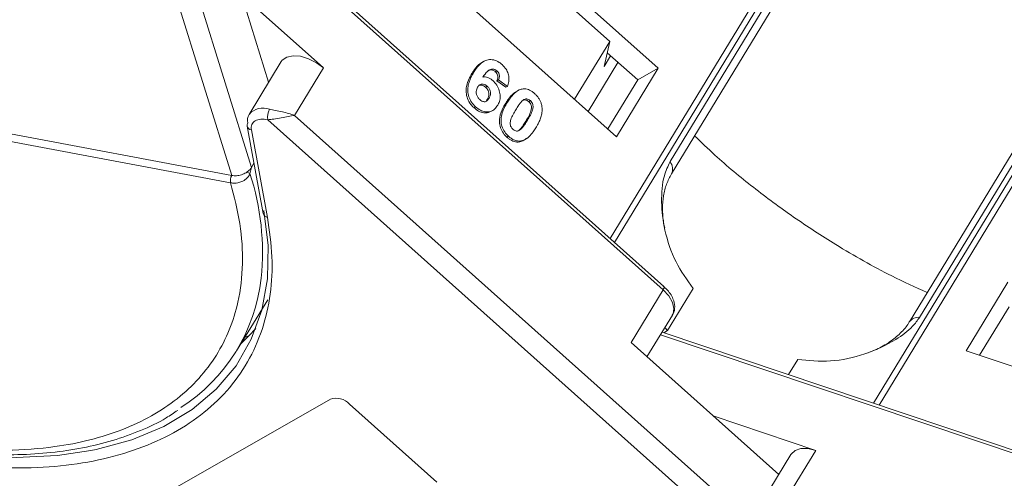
# Model space of a CAD drawing. Header units: millimetres. Extents: x 2145 to 3607, y 659 to 1692.
# Tile 38 of 85: x 2972 to 3029, y 1473 to 1499. Entities that reach past the tile are written whole.
import ezdxf

# ---------------------------------------------------------------- set-up
doc = ezdxf.new("R2010")
doc.units = ezdxf.units.MM

msp = doc.modelspace()

# ---------------------------------------------------------------- linework, layer by layer
at = {"color": 7, "linetype": 'Continuous', "lineweight": 15}
for p, q in [((3028.246, 1522.555), (3006.354, 1486.577)), ((3006.612, 1486.347), (3028.492, 1522.305)), ((2975.029, 1520.137), (2984.317, 1490.246)), ((2985.464, 1490.715), (2976.389, 1519.92)), ((3025.161, 1516.219), (3009.848, 1491.053)), ((3009.928, 1490.34), (3025.241, 1515.506)), ((3043.567, 1512.923), (3021.701, 1476.987)), ((3022.02, 1476.88), (3043.9, 1512.836)), ((3039.098, 1506.892), (3023.785, 1481.726)), ((3024.384, 1481.985), (3039.697, 1507.151)), ((2984.215, 1506.105), (3009.441, 1483.583)), ((3009.494, 1483.774), (2984.309, 1506.259)), ((3009.162, 1496.494), (2998.987, 1505.578)), ((2983.443, 1505.39), (2986.462, 1495.676)), ((3000.929, 1502.875), (3006.334, 1498.05)), ((2996.56, 1501.588), (3006.734, 1492.504)), ((2989.656, 1496.511), (2984.877, 1500.778)), ((2984.252, 1489.817), (2933.967, 1499.244)), ((2934.031, 1499.674), (2984.316, 1490.247)), ((3004.289, 1494.688), (3006.334, 1498.05)), ((3006.334, 1498.05), (3006.001, 1496.589)), ((3006.001, 1496.589), (3006.383, 1497.217)), ((3007.962, 1495.808), (3006.185, 1497.394)), ((2987.192, 1496.877), (2985.325, 1493.808)), ((2987.975, 1493.749), (2989.656, 1496.511)), ((2998.982, 1496.887), (2998.886, 1496.832)), ((2999.758, 1496.347), (2999.662, 1496.292)), ((3006.815, 1496.831), (3005.081, 1493.981)), ((3006.734, 1492.504), (3009.162, 1496.494)), ((3009.162, 1496.494), (3007.962, 1495.808)), ((2998.307, 1496.189), (2998.403, 1496.243)), ((2999.857, 1495.822), (2999.761, 1495.767)), ((3000.378, 1495.437), (2999.857, 1495.822)), ((3006.227, 1492.957), (3007.962, 1495.808)), ((2999.194, 1495.442), (2999.098, 1495.387)), ((2999.761, 1495.767), (3000.282, 1495.382)), ((3000.378, 1495.437), (3000.282, 1495.382)), ((2999.303, 1494.746), (2999.207, 1494.691)), ((3000.845, 1495.096), (3000.749, 1495.041)), ((2998.52, 1494.247), (2998.424, 1494.192)), ((3000.276, 1494.463), (3000.372, 1494.518)), ((3001.709, 1494.606), (3001.613, 1494.551)), ((2986.411, 1493.495), (3017.384, 1465.843)), ((3016.45, 1468.327), (2987.975, 1493.749)), ((2999.429, 1493.984), (2999.525, 1494.039)), ((2985.212, 1493.124), (2986.154, 1488.033)), ((3001.128, 1492.921), (3001.032, 1492.866)), ((3001.543, 1493.465), (3001.447, 1493.41)), ((2985.458, 1492.897), (2986.399, 1487.806)), ((3000.445, 1492.528), (3000.349, 1492.473)), ((3001.462, 1492.393), (3001.558, 1492.447)), ((3001.176, 1492.26), (3001.08, 1492.205)), ((2985.464, 1490.715), (2985.378, 1490.357)), ((2985.612, 1490.958), (2985.464, 1490.715)), ((2984.254, 1489.817), (2984.252, 1489.817)), ((3029.524, 1484.029), (3027.097, 1480.039)), ((3009.441, 1483.583), (3007.574, 1480.514)), ((3011.197, 1483.676), (3009.703, 1481.221)), ((2984.6, 1480.035), (2986.412, 1483.012)), ((3029.595, 1482.601), (3027.877, 1479.777)), ((3008.503, 1479.684), (3009.985, 1482.119)), ((2984.877, 1480.49), (2985.32, 1480.912)), ((2985.091, 1480.842), (2985.32, 1480.912)), ((2985.32, 1480.912), (2985.715, 1481.333)), ((3009.287, 1480.973), (3042.643, 1469.769)), ((3042.797, 1469.901), (3009.38, 1481.125)), ((3009.703, 1481.221), (3009.478, 1481.092)), ((3009.549, 1481.403), (3009.703, 1481.221)), ((3007.574, 1480.514), (3016.176, 1472.834)), ((3027.097, 1480.039), (3039.837, 1475.76)), ((3016.746, 1478.651), (3017.284, 1479.536)), ((2976.617, 1469.544), (2990.06, 1477.229)), ((2991.176, 1476.936), (2996.263, 1472.394)), ((3018.338, 1474.237), (3012.353, 1476.247)), ((3016.892, 1474.009), (3015.024, 1470.94)), ((3016.658, 1471.475), (3018.338, 1474.237))]:
    msp.add_line(p, q, dxfattribs=at)
at = {"color": 7, "linetype": 'Continuous', "lineweight": 15, "flags": 128}
for points in [[(2987.192, 1496.877), (2987.261, 1496.968), (2987.524, 1497.145), (2987.888, 1497.221), (2988.322, 1497.188), (2988.788, 1497.049), (2989.245, 1496.817), (2989.656, 1496.511)], [(2986.192, 1488.217), (2986.434, 1486.176), (2986.391, 1484.231), (2986.062, 1482.402), (2985.451, 1480.71), (2984.565, 1479.171), (2983.412, 1477.802), (2982.005, 1476.618), (2980.359, 1475.631), (2978.492, 1474.851), (2976.422, 1474.287), (2976.116, 1474.225)], [(3009.441, 1483.583), (3009.473, 1483.64), (3009.495, 1483.69), (3009.505, 1483.73), (3009.503, 1483.76), (3009.494, 1483.774)], [(3009.441, 1483.583), (3009.769, 1483.23), (3009.986, 1482.86), (3010.073, 1482.505), (3010.024, 1482.195), (3009.985, 1482.119)], [(2976.116, 1474.225), (2974.171, 1473.944), (2971.765, 1473.827), (2969.227, 1473.936), (2966.585, 1474.271), (2963.867, 1474.827), (2961.101, 1475.599), (2958.317, 1476.579), (2955.693, 1477.688)], [(3016.892, 1474.009), (3016.902, 1474.026), (3017.128, 1474.233), (3017.463, 1474.341), (3017.878, 1474.343), (3018.338, 1474.237)]]:
    msp.add_lwpolyline(points, dxfattribs=at)
at = {"color": 7, "linetype": 'Continuous', "lineweight": 15}
for centre, radius, start, end in [((2986.133, 1493.112), 1.066, 68.65366, 139.28202), ((2987.298, 1493.65), 0.901, 149.67931, 189.91337), ((2985.923, 1493.462), 0.691, 150.01664, 192.97466), ((2985.469, 1493.166), 0.26, 147.17786, 189.40146), ((2985.509, 1493.199), 0.306, 194.22111, 260.39446), ((3009.298, 1490.631), 0.693, 335.20059, 37.52775), ((2984.826, 1489.951), 0.59, 149.93318, 193.12735), ((2984.831, 1489.951), 0.592, 150.11963, 193.15249), ((2984.972, 1489.718), 0.757, 57.60765, 72.91867), ((2971.441, 1485.793), 14.665, 354.06542, 18.13121), ((2986.451, 1488.109), 0.306, 194.22111, 260.39446), ((2975.779, 1485.401), 10.31, 302.75089, 353.73915), ((3024.308, 1481.34), 0.65, 83.27836, 143.80523), ((2990.383, 1476.188), 1.09, 43.32862, 107.22701)]:
    msp.add_arc(centre, radius, start, end, dxfattribs=at)
for points, knots in [([(2984.252, 1489.817), (2984.456, 1489.02), (2984.869, 1487.402), (2985.001, 1485.072), (2984.763, 1483.011), (2984.215, 1481.243), (2983.455, 1479.753), (2982.439, 1478.405), (2980.75, 1476.827), (2978.601, 1475.619), (2976.081, 1474.818), (2973.845, 1474.388), (2971.24, 1474.198), (2968.289, 1474.322), (2965.256, 1474.752), (2962.13, 1475.477), (2958.896, 1476.513), (2955.843, 1477.763), (2953.047, 1479.137), (2950.533, 1480.561), (2948.088, 1482.14), (2944.963, 1484.435), (2942.122, 1486.952), (2939.667, 1489.595), (2937.885, 1491.799), (2936.257, 1494.21), (2934.867, 1496.776), (2934.264, 1498.43), (2933.967, 1499.244)], [0, 0, 0, 0, 0.038862, 0.078912, 0.1200677, 0.1522272, 0.1843815, 0.2172151, 0.2500433, 0.3156185, 0.347778, 0.3799323, 0.4210926, 0.4611415, 0.5, 0.5388632, 0.578912, 0.6200677, 0.6522272, 0.6843815, 0.7172151, 0.7500433, 0.8156185, 0.847778, 0.8799323, 0.9210926, 0.9611404, 1, 1, 1, 1]), ([(2998.403, 1496.243), (2998.454, 1496.324), (2998.61, 1496.565), (2998.875, 1496.855), (2999.242, 1497.009), (2999.575, 1496.998), (2999.862, 1496.872), (3000.014, 1496.746), (3000.07, 1496.701)], [0, 0, 0, 0, 0.1423372, 0.4291269, 0.5899433, 0.7512055, 0.9098946, 1, 1, 1, 1]), ([(2998.89, 1496.823), (2998.87, 1496.814), (2998.67, 1496.728), (2998.493, 1496.476), (2998.345, 1496.247), (2998.307, 1496.189)], [0, 0, 0, 0, 0.075774, 0.763645, 1, 1, 1, 1]), ([(2999.758, 1496.347), (2999.722, 1496.375), (2999.649, 1496.429), (2999.514, 1496.455), (2999.36, 1496.429), (2999.156, 1496.269), (2999.028, 1496.098), (2998.941, 1495.982)], [0, 0, 0, 0, 0.112049, 0.22438, 0.370115, 0.570276, 1, 1, 1, 1]), ([(2999.21, 1496.326), (2999.211, 1496.327), (2999.247, 1496.361), (2999.344, 1496.392), (2999.48, 1496.396), (2999.591, 1496.35), (2999.642, 1496.309), (2999.662, 1496.292)], [0, 0, 0, 0, 0.007515, 0.325815, 0.646173, 0.861137, 1, 1, 1, 1]), ([(2999.857, 1495.822), (2999.878, 1495.876), (2999.911, 1495.962), (2999.908, 1496.102), (2999.871, 1496.212), (2999.814, 1496.293), (2999.774, 1496.332), (2999.758, 1496.347)], [0, 0, 0, 0, 0.33384, 0.524547, 0.716372, 0.891824, 1, 1, 1, 1]), ([(3000.07, 1496.701), (3000.152, 1496.617), (3000.301, 1496.465), (3000.431, 1496.175), (3000.481, 1495.868), (3000.444, 1495.62), (3000.393, 1495.478), (3000.378, 1495.437)], [0, 0, 0, 0, 0.2426908, 0.4390024, 0.635006, 0.8950587, 1, 1, 1, 1]), ([(2998.307, 1496.189), (2998.259, 1496.105), (2998.114, 1495.854), (2997.966, 1495.463), (2997.964, 1494.998), (2998.074, 1494.63), (2998.249, 1494.358), (2998.381, 1494.233), (2998.424, 1494.192)], [0, 0, 0, 0, 0.1472478, 0.443999, 0.6050059, 0.7662416, 0.9237063, 1, 1, 1, 1]), ([(2998.52, 1494.247), (2998.438, 1494.33), (2998.273, 1494.497), (2998.119, 1494.825), (2998.048, 1495.178), (2998.095, 1495.643), (2998.251, 1495.987), (2998.381, 1496.207), (2998.403, 1496.243)], [0, 0, 0, 0, 0.148269, 0.297647, 0.442421, 0.607851, 0.935658, 1, 1, 1, 1]), ([(2998.941, 1495.982), (2998.989, 1495.985), (2999.085, 1495.992), (2999.212, 1495.966), (2999.311, 1495.924), (2999.385, 1495.885), (2999.457, 1495.836), (2999.503, 1495.797), (2999.526, 1495.777)], [0, 0, 0, 0, 0.243654, 0.49576, 0.617892, 0.741503, 0.870025, 1, 1, 1, 1]), ([(2999.526, 1495.777), (2999.608, 1495.693), (2999.771, 1495.523), (2999.912, 1495.193), (2999.969, 1494.857), (2999.927, 1494.56), (2999.844, 1494.403), (2999.807, 1494.333)], [0, 0, 0, 0, 0.2102159, 0.4219747, 0.6200164, 0.8310369, 1, 1, 1, 1]), ([(2999.662, 1496.292), (2999.694, 1496.26), (2999.751, 1496.202), (2999.8, 1496.091), (2999.818, 1495.973), (2999.8, 1495.863), (2999.773, 1495.795), (2999.761, 1495.767)], [0, 0, 0, 0, 0.225388, 0.401037, 0.576559, 0.822036, 1, 1, 1, 1]), ([(2998.759, 1494.665), (2998.719, 1494.707), (2998.637, 1494.794), (2998.569, 1494.965), (2998.547, 1495.134), (2998.579, 1495.279), (2998.62, 1495.355), (2998.64, 1495.392)], [0, 0, 0, 0, 0.207905, 0.419981, 0.630626, 0.821735, 1, 1, 1, 1]), ([(2998.64, 1495.392), (2998.673, 1495.44), (2998.729, 1495.519), (2998.851, 1495.571), (2998.969, 1495.568), (2999.089, 1495.526), (2999.16, 1495.469), (2999.194, 1495.442)], [0, 0, 0, 0, 0.2767209, 0.4568705, 0.6370074, 0.8240683, 1, 1, 1, 1]), ([(2998.711, 1495.489), (2998.726, 1495.496), (2998.774, 1495.52), (2998.874, 1495.512), (2998.993, 1495.472), (2999.064, 1495.415), (2999.098, 1495.387)], [0, 0, 0, 0, 0.13232, 0.420099, 0.718939, 1, 1, 1, 1]), ([(2999.098, 1495.387), (2999.139, 1495.345), (2999.215, 1495.268), (2999.282, 1495.119), (2999.307, 1494.969), (2999.278, 1494.82), (2999.231, 1494.735), (2999.207, 1494.691)], [0, 0, 0, 0, 0.213757, 0.394944, 0.576585, 0.777311, 1, 1, 1, 1]), ([(2999.194, 1495.442), (2999.235, 1495.4), (2999.311, 1495.323), (2999.378, 1495.174), (2999.403, 1495.023), (2999.374, 1494.875), (2999.328, 1494.79), (2999.303, 1494.746)], [0, 0, 0, 0, 0.213757, 0.394944, 0.576585, 0.777311, 1, 1, 1, 1]), ([(3000.372, 1494.518), (3000.424, 1494.598), (3000.54, 1494.782), (3000.783, 1495.064), (3001.03, 1495.242), (3001.207, 1495.279), (3001.226, 1495.283)], [0, 0, 0, 0, 0.2373811, 0.5389182, 0.9490817, 1, 1, 1, 1]), ([(3001.226, 1495.283), (3001.273, 1495.289), (3001.369, 1495.3), (3001.519, 1495.275), (3001.67, 1495.219), (3001.792, 1495.146), (3001.888, 1495.075), (3001.934, 1495.035), (3001.958, 1495.015)], [0, 0, 0, 0, 0.193776, 0.3936, 0.587864, 0.788908, 0.894169, 1, 1, 1, 1]), ([(2999.303, 1494.746), (2999.269, 1494.695), (2999.213, 1494.615), (2999.1, 1494.546), (2998.989, 1494.542), (2998.87, 1494.578), (2998.798, 1494.634), (2998.759, 1494.665)], [0, 0, 0, 0, 0.288697, 0.463553, 0.639942, 0.801808, 1, 1, 1, 1]), ([(2999.207, 1494.691), (2999.174, 1494.638), (2999.128, 1494.566), (2999.055, 1494.53), (2999.035, 1494.52)], [0, 0, 0, 0, 0.726318, 1, 1, 1, 1]), ([(3000.752, 1495.035), (3000.725, 1495.015), (3000.628, 1494.943), (3000.508, 1494.799), (3000.379, 1494.627), (3000.311, 1494.517), (3000.276, 1494.463)], [0, 0, 0, 0, 0.139959, 0.4939, 0.74658, 1, 1, 1, 1]), ([(3001.274, 1494.622), (3001.315, 1494.651), (3001.381, 1494.698), (3001.497, 1494.714), (3001.601, 1494.684), (3001.67, 1494.638), (3001.705, 1494.609), (3001.709, 1494.606)], [0, 0, 0, 0, 0.334804, 0.542561, 0.750382, 0.970721, 1, 1, 1, 1]), ([(3001.292, 1494.632), (3001.297, 1494.635), (3001.329, 1494.654), (3001.402, 1494.657), (3001.504, 1494.63), (3001.574, 1494.583), (3001.609, 1494.554), (3001.613, 1494.551)], [0, 0, 0, 0, 0.056934, 0.351477, 0.64611, 0.958491, 1, 1, 1, 1]), ([(3001.958, 1495.015), (3002, 1494.975), (3002.084, 1494.896), (3002.193, 1494.757), (3002.285, 1494.601), (3002.34, 1494.458), (3002.372, 1494.337), (3002.382, 1494.274), (3002.386, 1494.243)], [0, 0, 0, 0, 0.192627, 0.388684, 0.582013, 0.783201, 0.891038, 1, 1, 1, 1]), ([(2986.521, 1494.105), (2986.629, 1494.083), (2986.87, 1494.034), (2987.389, 1493.935), (2987.746, 1493.822), (2987.975, 1493.749)], [0, 0, 0, 0, 0.227063, 0.501587, 1, 1, 1, 1]), ([(2998.424, 1494.192), (2998.513, 1494.121), (2998.693, 1493.978), (2998.99, 1493.887), (2999.248, 1493.89), (2999.372, 1493.966), (2999.422, 1493.997)], [0, 0, 0, 0, 0.27888, 0.560548, 0.823047, 1, 1, 1, 1]), ([(2999.807, 1494.333), (2999.752, 1494.255), (2999.641, 1494.098), (2999.393, 1493.958), (2999.1, 1493.937), (2998.791, 1494.031), (2998.611, 1494.175), (2998.52, 1494.247)], [0, 0, 0, 0, 0.197831, 0.3973, 0.59891, 0.798741, 1, 1, 1, 1]), ([(3000.276, 1494.463), (3000.228, 1494.38), (3000.08, 1494.123), (2999.919, 1493.741), (2999.893, 1493.288), (2999.988, 1492.939), (3000.157, 1492.66), (3000.294, 1492.526), (3000.349, 1492.473)], [0, 0, 0, 0, 0.14647, 0.452057, 0.603668, 0.755929, 0.902439, 1, 1, 1, 1]), ([(3000.445, 1492.528), (3000.363, 1492.611), (3000.198, 1492.778), (3000.046, 1493.1), (2999.98, 1493.457), (3000.06, 1493.964), (3000.245, 1494.292), (3000.372, 1494.518)], [0, 0, 0, 0, 0.147528, 0.296569, 0.43214, 0.608737, 1, 1, 1, 1]), ([(3000.694, 1492.937), (3000.654, 1492.981), (3000.588, 1493.051), (3000.539, 1493.178), (3000.53, 1493.328), (3000.572, 1493.548), (3000.699, 1493.804), (3000.805, 1493.985), (3000.858, 1494.076)], [0, 0, 0, 0, 0.125351, 0.2021974, 0.2791824, 0.4597421, 0.727968, 1, 1, 1, 1]), ([(3000.858, 1494.076), (3000.884, 1494.117), (3000.934, 1494.198), (3001.005, 1494.306), (3001.072, 1494.399), (3001.134, 1494.479), (3001.199, 1494.556), (3001.249, 1494.6), (3001.274, 1494.622)], [0, 0, 0, 0, 0.20527, 0.410616, 0.557148, 0.703844, 0.851475, 1, 1, 1, 1]), ([(3001.613, 1494.551), (3001.647, 1494.514), (3001.708, 1494.451), (3001.762, 1494.332), (3001.779, 1494.183), (3001.742, 1493.96), (3001.617, 1493.696), (3001.504, 1493.506), (3001.447, 1493.41)], [0, 0, 0, 0, 0.105646, 0.186221, 0.267042, 0.431541, 0.712708, 1, 1, 1, 1]), ([(3001.709, 1494.606), (3001.743, 1494.569), (3001.804, 1494.506), (3001.858, 1494.387), (3001.875, 1494.238), (3001.838, 1494.015), (3001.713, 1493.751), (3001.6, 1493.561), (3001.543, 1493.465)], [0, 0, 0, 0, 0.105646, 0.186221, 0.267042, 0.431541, 0.712708, 1, 1, 1, 1]), ([(3002.386, 1494.243), (3002.391, 1494.187), (3002.401, 1494.075), (3002.381, 1493.873), (3002.328, 1493.641), (3002.236, 1493.409), (3002.136, 1493.205), (3002.067, 1493.087), (3002.032, 1493.028)], [0, 0, 0, 0, 0.118432, 0.2393289, 0.4494336, 0.6641784, 0.8318201, 1, 1, 1, 1]), ([(2987.975, 1493.749), (2987.856, 1493.73), (2987.617, 1493.693), (2987.195, 1493.608), (2986.768, 1493.523), (2986.525, 1493.504), (2986.411, 1493.495)], [0, 0, 0, 0, 0.251519, 0.501784, 0.765632, 1, 1, 1, 1]), ([(3001.128, 1492.921), (3001.088, 1492.892), (3001.022, 1492.845), (3000.907, 1492.829), (3000.805, 1492.858), (3000.735, 1492.903), (3000.699, 1492.933), (3000.694, 1492.937)], [0, 0, 0, 0, 0.333678, 0.540413, 0.747264, 0.961209, 1, 1, 1, 1]), ([(3001.447, 1493.41), (3001.422, 1493.369), (3001.372, 1493.288), (3001.3, 1493.18), (3001.234, 1493.087), (3001.172, 1493.008), (3001.107, 1492.932), (3001.057, 1492.888), (3001.032, 1492.866)], [0, 0, 0, 0, 0.205942, 0.411959, 0.558149, 0.704502, 0.851801, 1, 1, 1, 1]), ([(3001.543, 1493.465), (3001.518, 1493.424), (3001.468, 1493.343), (3001.396, 1493.235), (3001.33, 1493.142), (3001.268, 1493.063), (3001.203, 1492.986), (3001.153, 1492.943), (3001.128, 1492.921)], [0, 0, 0, 0, 0.205942, 0.411959, 0.558149, 0.704502, 0.851801, 1, 1, 1, 1]), ([(3002.032, 1493.028), (3001.981, 1492.947), (3001.865, 1492.764), (3001.625, 1492.485), (3001.38, 1492.304), (3001.202, 1492.265), (3001.176, 1492.26)], [0, 0, 0, 0, 0.236629, 0.537361, 0.932986, 1, 1, 1, 1]), ([(3000.349, 1492.473), (3000.392, 1492.437), (3000.48, 1492.363), (3000.622, 1492.277), (3000.772, 1492.217), (3000.9, 1492.194), (3001.003, 1492.194), (3001.055, 1492.201), (3001.08, 1492.205)], [0, 0, 0, 0, 0.193594, 0.390501, 0.584817, 0.78683, 0.892868, 1, 1, 1, 1]), ([(3001.176, 1492.26), (3001.13, 1492.254), (3001.034, 1492.243), (3000.884, 1492.268), (3000.733, 1492.324), (3000.611, 1492.397), (3000.515, 1492.468), (3000.468, 1492.508), (3000.445, 1492.528)], [0, 0, 0, 0, 0.1937693, 0.3935642, 0.587886, 0.7891312, 0.8942826, 1, 1, 1, 1]), ([(3001.08, 1492.205), (3001.126, 1492.216), (3001.217, 1492.239), (3001.345, 1492.302), (3001.42, 1492.365), (3001.459, 1492.397)], [0, 0, 0, 0, 0.320929, 0.648209, 1, 1, 1, 1]), ([(3024.825, 1483.435), (3024.136, 1483.746), (3022.323, 1484.565), (3019.713, 1486.062), (3017.023, 1487.806), (3014.67, 1489.556), (3012.738, 1491.144), (3011.667, 1492.185), (3011.279, 1492.562)], [0, 0, 0, 0, 0.138435, 0.364297, 0.540845, 0.717422, 0.897727, 1, 1, 1, 1]), ([(3009.848, 1491.053), (3009.725, 1490.786), (3009.411, 1490.103), (3009.307, 1488.695), (3009.51, 1486.969), (3010.117, 1485.164), (3010.838, 1484.171), (3011.197, 1483.676)], [0, 0, 0, 0, 0.125713, 0.321276, 0.524466, 0.763484, 1, 1, 1, 1]), ([(2985.378, 1490.357), (2985.358, 1490.312), (2985.314, 1490.215), (2985.208, 1490.09), (2985.072, 1489.98), (2984.892, 1489.882), (2984.687, 1489.82), (2984.459, 1489.792), (2984.327, 1489.808), (2984.254, 1489.817)], [0, 0, 0, 0, 0.111997, 0.244844, 0.369168, 0.500899, 0.687533, 0.828138, 1, 1, 1, 1]), ([(2984.316, 1490.247), (2984.316, 1490.247), (2984.316, 1490.246), (2984.317, 1490.246), (2984.317, 1490.246), (2984.317, 1490.246)], [0, 0, 0, 0, 0.384666, 0.692333, 1, 1, 1, 1]), ([(2984.317, 1490.246), (2984.408, 1490.237), (2984.591, 1490.218), (2984.886, 1490.28), (2985.085, 1490.369), (2985.179, 1490.431), (2985.195, 1490.441)], [0, 0, 0, 0, 0.313357, 0.626713, 0.94007, 1, 1, 1, 1]), ([(3009.534, 1487.212), (3009.506, 1487.341), (3009.423, 1487.72), (3009.394, 1488.351), (3009.453, 1489.081), (3009.626, 1489.772), (3009.828, 1490.149), (3009.93, 1490.338)], [0, 0, 0, 0, 0.107071, 0.314953, 0.53614, 0.767019, 1, 1, 1, 1]), ([(2986.399, 1487.806), (2986.51, 1487.034), (2986.732, 1485.489), (2986.607, 1483.302), (2986.142, 1481.242), (2985.293, 1479.352), (2984.086, 1477.676), (2982.551, 1476.253), (2980.724, 1475.091), (2978.629, 1474.198), (2976.28, 1473.578), (2973.697, 1473.215), (2971.812, 1473.217), (2970.858, 1473.218)], [0, 0, 0, 0, 0.089814, 0.179634, 0.271599, 0.3642, 0.456801, 0.548766, 0.638577, 0.728401, 0.818212, 0.908035, 1, 1, 1, 1]), ([(3009.973, 1482.126), (3009.99, 1482.145), (3010.102, 1482.276), (3010.14, 1482.623), (3010.058, 1483.025), (3009.862, 1483.37), (3009.671, 1483.625), (3009.503, 1483.75), (3009.44, 1483.796)], [0, 0, 0, 0, 0.042513, 0.286937, 0.539249, 0.71447, 0.894018, 1, 1, 1, 1]), ([(3017.284, 1479.536), (3017.913, 1479.473), (3019.172, 1479.346), (3021.214, 1479.783), (3022.845, 1480.541), (3023.906, 1481.332), (3024.255, 1481.808), (3024.384, 1481.985)], [0, 0, 0, 0, 0.249096, 0.498243, 0.745205, 0.90541, 1, 1, 1, 1]), ([(3023.775, 1481.726), (3023.763, 1481.702), (3023.656, 1481.473), (3023.282, 1481.063), (3022.656, 1480.538), (3022.002, 1480.158), (3021.546, 1479.99), (3021.382, 1479.929)], [0, 0, 0, 0, 0.032923, 0.312637, 0.578403, 0.849061, 1, 1, 1, 1]), ([(2950.375, 1480.501), (2951.223, 1480.003), (2952.412, 1479.305), (2954.212, 1478.381), (2955.756, 1477.645), (2957.61, 1476.853), (2959.559, 1476.12), (2961.592, 1475.464), (2963.669, 1474.909), (2965.76, 1474.472), (2967.84, 1474.164), (2969.887, 1473.994), (2971.882, 1473.968), (2973.807, 1474.089), (2975.647, 1474.362), (2977.391, 1474.786), (2979.015, 1475.374), (2980.284, 1475.967), (2980.947, 1476.421), (2981.166, 1476.571)], [0, 0, 0, 0, 0.077451, 0.108605, 0.160215, 0.21354, 0.270476, 0.329588, 0.390299, 0.452158, 0.514859, 0.578189, 0.642011, 0.706243, 0.770853, 0.835851, 0.901304, 0.967344, 1, 1, 1, 1])]:
    msp.add_open_spline(points, degree=3, knots=knots, dxfattribs=at)
for points in [[(2986.411, 1493.495), (2986.269, 1493.516), (2985.987, 1493.559), (2985.787, 1493.478), (2985.688, 1493.437)], [(2985.688, 1493.437), (2985.605, 1493.371), (2985.441, 1493.239), (2985.452, 1493.011), (2985.458, 1492.897)], [(2985.195, 1490.441), (2985.25, 1490.482), (2985.36, 1490.565), (2985.429, 1490.665), (2985.464, 1490.715)]]:
    msp.add_open_spline(points, degree=3, dxfattribs=at)

doc.saveas('drawing.dxf')
